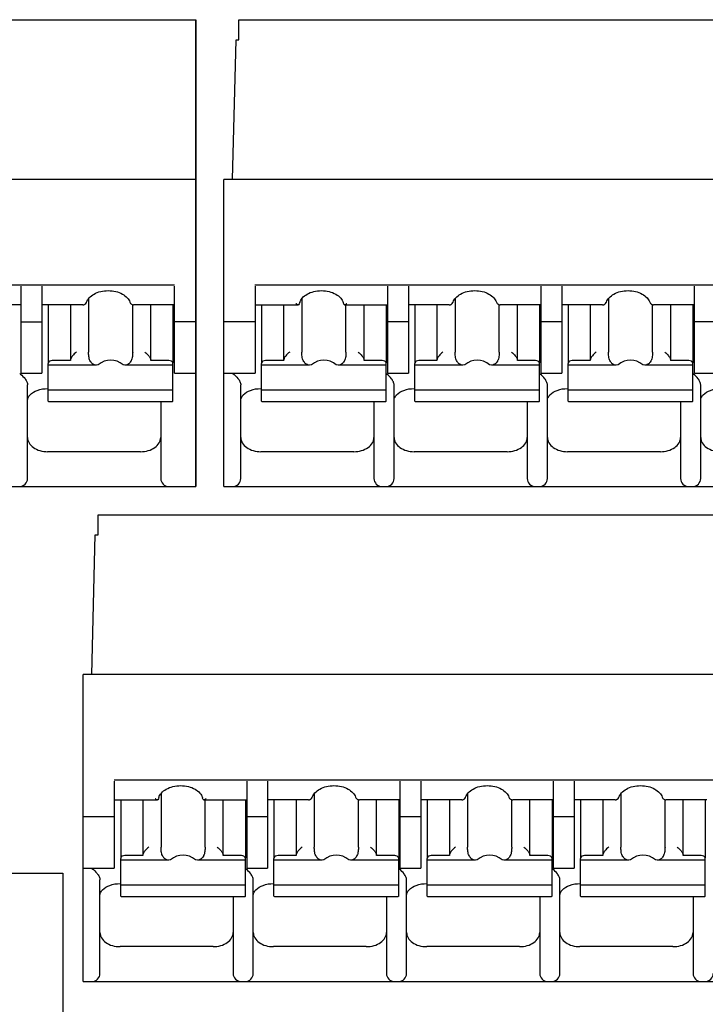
# Model space of a CAD drawing. Header units: millimetres. Extents: x 62 to 767, y -195 to 623.
# Tile 12 of 27: x 353 to 370, y 196 to 220. Entities that reach past the tile are written whole.
import ezdxf

# ---------------------------------------------------------------- set-up
doc = ezdxf.new("R2010")
doc.units = ezdxf.units.MM
doc.layers.add('17', color=6, linetype='CONTINUOUS')

msp = doc.modelspace()

# ---------------------------------------------------------------- linework, layer by layer
at = {"layer": '17'}
for p, q in [((333.905, 220.185), (357.18, 220.185)), ((357.18, 220.185), (357.18, 208.585)), ((357.18, 208.585), (357.18, 220.185)), ((358.255, 219.685), (358.255, 220.185)), ((358.255, 220.185), (381.53, 220.185)), ((358.096, 216.211), (358.182, 219.685)), ((358.182, 219.685), (358.255, 219.685)), ((357.18, 216.211), (333.53, 216.211)), ((357.88, 208.585), (357.88, 216.211)), ((381.53, 216.211), (357.88, 216.211)), ((334.301, 213.593), (356.651, 213.593)), ((358.651, 213.593), (381.001, 213.593)), ((352.845, 211.403), (352.845, 213.566)), ((353.355, 213.566), (353.355, 211.403)), ((356.655, 211.403), (356.655, 213.566)), ((358.655, 213.566), (358.655, 211.403)), ((361.955, 211.403), (361.955, 213.566)), ((362.465, 213.566), (362.465, 211.403)), ((365.765, 211.403), (365.765, 213.566)), ((366.275, 213.566), (366.275, 211.403)), ((369.575, 211.403), (369.575, 213.566)), ((354.462, 213.154), (354.467, 213.167)), ((354.467, 213.167), (354.467, 213.167)), ((354.517, 213.256), (354.517, 211.926)), ((355.542, 213.167), (355.542, 213.167)), ((355.575, 213.121), (355.582, 213.116)), ((355.604, 213.104), (355.625, 213.099)), ((355.613, 211.926), (355.613, 213.102)), ((359.817, 213.251), (359.817, 211.926)), ((363.501, 213.1), (363.524, 213.108)), ((363.524, 213.108), (363.538, 213.116)), ((363.538, 213.116), (363.555, 213.13)), ((363.538, 213.116), (363.538, 213.116)), ((363.555, 213.13), (363.572, 213.154)), ((363.572, 213.154), (363.577, 213.167)), ((363.577, 213.167), (363.577, 213.167)), ((363.627, 213.256), (363.627, 211.926)), ((364.652, 213.167), (364.652, 213.167)), ((364.685, 213.121), (364.692, 213.116)), ((364.714, 213.104), (364.735, 213.099)), ((364.723, 211.926), (364.723, 213.102)), ((367.311, 213.1), (367.334, 213.108)), ((367.334, 213.108), (367.348, 213.116)), ((367.348, 213.116), (367.365, 213.13)), ((367.348, 213.116), (367.348, 213.116)), ((367.365, 213.13), (367.382, 213.154)), ((367.382, 213.154), (367.387, 213.167)), ((367.387, 213.167), (367.387, 213.167)), ((367.437, 213.256), (367.437, 211.926)), ((368.462, 213.167), (368.462, 213.167)), ((368.495, 213.121), (368.502, 213.116)), ((368.524, 213.104), (368.545, 213.099)), ((368.533, 211.926), (368.533, 213.102)), ((352.845, 213.099), (351.827, 213.099)), ((354.372, 213.099), (353.355, 213.099)), ((353.515, 213.099), (353.515, 211.658)), ((354.065, 213.099), (354.065, 211.714)), ((355.618, 213.1), (355.637, 213.099)), ((355.625, 213.099), (355.637, 213.099)), ((356.655, 213.099), (355.637, 213.099)), ((356.065, 211.714), (356.065, 213.099)), ((356.615, 213.099), (356.615, 211.658)), ((358.655, 213.099), (359.731, 213.099)), ((358.815, 213.099), (358.815, 211.658)), ((359.365, 213.099), (359.365, 211.714)), ((359.736, 213.099), (359.731, 213.099)), ((360.879, 213.099), (360.873, 213.099)), ((360.879, 213.099), (361.955, 213.099)), ((360.913, 211.926), (360.913, 213.099)), ((361.365, 211.714), (361.365, 213.099)), ((361.915, 213.099), (361.915, 211.658)), ((363.482, 213.099), (362.465, 213.099)), ((362.625, 213.099), (362.625, 211.658)), ((363.175, 213.099), (363.175, 211.714)), ((363.482, 213.099), (363.501, 213.1)), ((364.728, 213.1), (364.747, 213.099)), ((364.735, 213.099), (364.747, 213.099)), ((365.765, 213.099), (364.747, 213.099)), ((365.175, 211.714), (365.175, 213.099)), ((365.725, 213.099), (365.725, 211.658)), ((367.292, 213.099), (366.275, 213.099)), ((366.435, 213.099), (366.435, 211.658)), ((366.985, 213.099), (366.985, 211.714)), ((367.292, 213.099), (367.311, 213.1)), ((368.538, 213.1), (368.557, 213.099)), ((368.545, 213.099), (368.557, 213.099)), ((369.575, 213.099), (368.557, 213.099)), ((368.985, 211.714), (368.985, 213.099)), ((369.535, 213.099), (369.535, 211.658)), ((352.845, 212.675), (353.355, 212.675)), ((357.18, 212.675), (356.655, 212.675)), ((358.655, 212.675), (357.88, 212.675)), ((362.465, 212.675), (361.955, 212.675)), ((366.275, 212.675), (365.765, 212.675)), ((370.085, 212.675), (369.575, 212.675)), ((353.515, 210.708), (353.515, 211.644)), ((354.065, 211.714), (353.615, 211.714)), ((356.515, 211.714), (356.065, 211.714)), ((356.615, 210.708), (356.615, 211.644)), ((358.815, 210.708), (358.815, 211.644)), ((359.365, 211.714), (358.915, 211.714)), ((361.815, 211.714), (361.365, 211.714)), ((361.915, 210.708), (361.915, 211.644)), ((362.625, 210.708), (362.625, 211.644)), ((363.175, 211.714), (362.725, 211.714)), ((365.625, 211.714), (365.175, 211.714)), ((365.725, 210.708), (365.725, 211.644)), ((366.435, 210.708), (366.435, 211.644)), ((366.985, 211.714), (366.535, 211.714)), ((369.435, 211.714), (368.985, 211.714)), ((369.535, 210.708), (369.535, 211.644)), ((352.845, 211.403), (353.355, 211.403)), ((354.71, 211.599), (353.515, 211.599)), ((354.756, 211.608), (354.71, 211.599)), ((355.42, 211.599), (355.373, 211.608)), ((356.615, 211.599), (355.42, 211.599)), ((356.655, 211.403), (357.18, 211.403)), ((357.88, 211.403), (358.655, 211.403)), ((360.01, 211.599), (358.815, 211.599)), ((360.056, 211.608), (360.01, 211.599)), ((360.72, 211.599), (360.673, 211.608)), ((361.915, 211.599), (360.72, 211.599)), ((361.955, 211.403), (362.465, 211.403)), ((363.82, 211.599), (362.625, 211.599)), ((363.866, 211.608), (363.82, 211.599)), ((364.53, 211.599), (364.483, 211.608)), ((365.725, 211.599), (364.53, 211.599)), ((365.765, 211.403), (366.275, 211.403)), ((367.63, 211.599), (366.435, 211.599)), ((367.676, 211.608), (367.63, 211.599)), ((368.34, 211.599), (368.293, 211.608)), ((369.535, 211.599), (368.34, 211.599)), ((369.575, 211.403), (370.085, 211.403)), ((353, 208.785), (353, 211.113)), ((353.5, 211.019), (353.515, 211.019)), ((356.615, 210.979), (353.515, 210.979)), ((358.3, 208.785), (358.3, 211.113)), ((358.8, 211.019), (358.815, 211.019)), ((361.915, 210.979), (358.815, 210.979)), ((362.11, 208.785), (362.11, 211.113)), ((362.61, 211.019), (362.625, 211.019)), ((365.725, 210.979), (362.625, 210.979)), ((365.92, 208.785), (365.92, 211.113)), ((366.42, 211.019), (366.435, 211.019)), ((369.535, 210.979), (366.435, 210.979)), ((369.73, 208.785), (369.73, 211.113)), ((353.515, 210.708), (353.524, 210.701)), ((353.524, 210.701), (356.605, 210.701)), ((356.31, 210.701), (356.31, 208.785)), ((356.606, 210.701), (356.615, 210.708)), ((358.815, 210.708), (358.824, 210.701)), ((358.824, 210.701), (361.905, 210.701)), ((361.61, 210.701), (361.61, 208.785)), ((361.906, 210.701), (361.915, 210.708)), ((362.625, 210.708), (362.634, 210.701)), ((362.634, 210.701), (365.715, 210.701)), ((365.42, 210.701), (365.42, 208.785)), ((365.716, 210.701), (365.725, 210.708)), ((366.435, 210.708), (366.444, 210.701)), ((366.444, 210.701), (369.525, 210.701)), ((369.23, 210.701), (369.23, 208.785)), ((369.526, 210.701), (369.535, 210.708)), ((355.81, 209.451), (353.5, 209.451)), ((361.11, 209.451), (358.8, 209.451)), ((364.92, 209.451), (362.61, 209.451)), ((368.73, 209.451), (366.42, 209.451)), ((333.53, 208.585), (357.18, 208.585)), ((333.53, 208.585), (357.18, 208.585)), ((357.88, 208.585), (381.53, 208.585)), ((357.88, 208.585), (381.53, 208.585)), ((354.755, 207.385), (354.755, 207.885)), ((354.755, 207.885), (378.03, 207.885)), ((354.596, 203.911), (354.682, 207.385)), ((354.682, 207.385), (354.755, 207.385)), ((354.38, 196.285), (354.38, 203.911)), ((378.03, 203.911), (354.38, 203.911)), ((355.151, 201.293), (377.501, 201.293)), ((355.155, 201.266), (355.155, 199.103)), ((358.455, 199.103), (358.455, 201.266)), ((358.965, 201.266), (358.965, 199.103)), ((362.265, 199.103), (362.265, 201.266)), ((362.775, 201.266), (362.775, 199.103)), ((366.075, 199.103), (366.075, 201.266)), ((366.585, 201.266), (366.585, 199.103)), ((356.317, 200.951), (356.317, 199.626)), ((360.127, 200.956), (360.127, 199.626)), ((363.937, 200.956), (363.937, 199.626)), ((367.747, 200.956), (367.747, 199.626)), ((355.155, 200.799), (356.231, 200.799)), ((355.315, 200.799), (355.315, 199.358)), ((355.865, 200.799), (355.865, 199.414)), ((356.236, 200.799), (356.231, 200.799)), ((357.379, 200.799), (357.373, 200.799)), ((357.379, 200.799), (358.455, 200.799)), ((357.413, 199.626), (357.413, 200.799)), ((357.865, 199.414), (357.865, 200.799)), ((358.415, 200.799), (358.415, 199.358)), ((359.982, 200.799), (358.965, 200.799)), ((359.125, 200.799), (359.125, 199.358)), ((359.675, 200.799), (359.675, 199.414)), ((359.982, 200.799), (360.001, 200.8)), ((360.001, 200.8), (360.024, 200.808)), ((360.024, 200.808), (360.038, 200.816)), ((360.038, 200.816), (360.055, 200.83)), ((360.038, 200.816), (360.038, 200.816)), ((360.055, 200.83), (360.072, 200.854)), ((360.072, 200.854), (360.077, 200.867)), ((360.077, 200.867), (360.077, 200.867)), ((361.152, 200.867), (361.152, 200.867)), ((361.185, 200.821), (361.192, 200.816)), ((361.214, 200.804), (361.235, 200.799)), ((361.223, 199.626), (361.223, 200.802)), ((361.228, 200.8), (361.247, 200.799)), ((361.235, 200.799), (361.247, 200.799)), ((362.265, 200.799), (361.247, 200.799)), ((361.675, 199.414), (361.675, 200.799)), ((362.225, 200.799), (362.225, 199.358)), ((363.792, 200.799), (362.775, 200.799)), ((362.935, 200.799), (362.935, 199.358)), ((363.485, 200.799), (363.485, 199.414)), ((363.792, 200.799), (363.811, 200.8)), ((363.811, 200.8), (363.834, 200.808)), ((363.834, 200.808), (363.848, 200.816)), ((363.848, 200.816), (363.865, 200.83)), ((363.848, 200.816), (363.848, 200.816)), ((363.865, 200.83), (363.882, 200.854)), ((363.882, 200.854), (363.887, 200.867)), ((363.887, 200.867), (363.887, 200.867)), ((364.962, 200.867), (364.962, 200.867)), ((364.995, 200.821), (365.002, 200.816)), ((365.024, 200.804), (365.045, 200.799)), ((365.033, 199.626), (365.033, 200.802)), ((365.038, 200.8), (365.057, 200.799)), ((365.045, 200.799), (365.057, 200.799)), ((366.075, 200.799), (365.057, 200.799)), ((365.485, 199.414), (365.485, 200.799)), ((366.035, 200.799), (366.035, 199.358)), ((367.602, 200.799), (366.585, 200.799)), ((366.745, 200.799), (366.745, 199.358)), ((367.295, 200.799), (367.295, 199.414)), ((367.602, 200.799), (367.621, 200.8)), ((367.621, 200.8), (367.644, 200.808)), ((367.644, 200.808), (367.658, 200.816)), ((367.658, 200.816), (367.675, 200.83)), ((367.658, 200.816), (367.658, 200.816)), ((367.675, 200.83), (367.692, 200.854)), ((367.692, 200.854), (367.697, 200.867)), ((367.697, 200.867), (367.697, 200.867)), ((368.772, 200.867), (368.772, 200.867)), ((368.805, 200.821), (368.812, 200.816)), ((368.834, 200.804), (368.855, 200.799)), ((368.843, 199.626), (368.843, 200.802)), ((368.848, 200.8), (368.867, 200.799)), ((368.855, 200.799), (368.867, 200.799)), ((369.885, 200.799), (368.867, 200.799)), ((369.295, 199.414), (369.295, 200.799)), ((369.845, 200.799), (369.845, 199.358)), ((355.155, 200.375), (354.38, 200.375)), ((358.965, 200.375), (358.455, 200.375)), ((362.775, 200.375), (362.265, 200.375)), ((366.585, 200.375), (366.075, 200.375)), ((355.865, 199.414), (355.415, 199.414)), ((358.315, 199.414), (357.865, 199.414)), ((359.675, 199.414), (359.225, 199.414)), ((362.125, 199.414), (361.675, 199.414)), ((363.485, 199.414), (363.035, 199.414)), ((365.935, 199.414), (365.485, 199.414)), ((367.295, 199.414), (366.845, 199.414)), ((369.745, 199.414), (369.295, 199.414)), ((355.315, 198.408), (355.315, 199.344)), ((356.51, 199.299), (355.315, 199.299)), ((356.556, 199.308), (356.51, 199.299)), ((357.22, 199.299), (357.173, 199.308)), ((358.415, 199.299), (357.22, 199.299)), ((358.415, 198.408), (358.415, 199.344)), ((359.125, 198.408), (359.125, 199.344)), ((360.32, 199.299), (359.125, 199.299)), ((360.366, 199.308), (360.32, 199.299)), ((361.03, 199.299), (360.983, 199.308)), ((362.225, 199.299), (361.03, 199.299)), ((362.225, 198.408), (362.225, 199.344)), ((362.935, 198.408), (362.935, 199.344)), ((364.13, 199.299), (362.935, 199.299)), ((364.176, 199.308), (364.13, 199.299)), ((364.84, 199.299), (364.793, 199.308)), ((366.035, 199.299), (364.84, 199.299)), ((366.035, 198.408), (366.035, 199.344)), ((366.745, 198.408), (366.745, 199.344)), ((367.94, 199.299), (366.745, 199.299)), ((367.986, 199.308), (367.94, 199.299)), ((368.65, 199.299), (368.603, 199.308)), ((369.845, 199.299), (368.65, 199.299)), ((369.845, 198.408), (369.845, 199.344)), ((338.129, 198.975), (353.879, 198.975)), ((353.879, 198.975), (353.879, 183.985)), ((354.38, 199.103), (355.155, 199.103)), ((358.455, 199.103), (358.965, 199.103)), ((362.265, 199.103), (362.775, 199.103)), ((366.075, 199.103), (366.585, 199.103)), ((354.8, 196.485), (354.8, 198.813)), ((355.3, 198.719), (355.315, 198.719)), ((358.415, 198.679), (355.315, 198.679)), ((358.61, 196.485), (358.61, 198.813)), ((359.11, 198.719), (359.125, 198.719)), ((362.225, 198.679), (359.125, 198.679)), ((362.42, 196.485), (362.42, 198.813)), ((362.92, 198.719), (362.935, 198.719)), ((366.035, 198.679), (362.935, 198.679)), ((366.23, 196.485), (366.23, 198.813)), ((366.73, 198.719), (366.745, 198.719)), ((369.845, 198.679), (366.745, 198.679)), ((355.315, 198.408), (355.324, 198.401)), ((355.324, 198.401), (358.405, 198.401)), ((358.11, 198.401), (358.11, 196.485)), ((358.406, 198.401), (358.415, 198.408)), ((359.125, 198.408), (359.134, 198.401)), ((359.134, 198.401), (362.215, 198.401)), ((361.92, 198.401), (361.92, 196.485)), ((362.216, 198.401), (362.225, 198.408)), ((362.935, 198.408), (362.944, 198.401)), ((362.944, 198.401), (366.025, 198.401)), ((365.73, 198.401), (365.73, 196.485)), ((366.026, 198.401), (366.035, 198.408)), ((366.745, 198.408), (366.754, 198.401)), ((366.754, 198.401), (369.835, 198.401)), ((369.54, 198.401), (369.54, 196.485)), ((369.836, 198.401), (369.845, 198.408)), ((357.61, 197.151), (355.3, 197.151)), ((361.42, 197.151), (359.11, 197.151)), ((365.23, 197.151), (362.92, 197.151)), ((369.04, 197.151), (366.73, 197.151)), ((354.38, 196.285), (378.03, 196.285)), ((354.38, 196.285), (378.03, 196.285))]:
    msp.add_line(p, q, dxfattribs=at)
for points in [[(354.396, 213.101), (354.401, 213.103), (354.409, 213.106)], [(354.409, 213.106), (354.418, 213.11), (354.426, 213.115), (354.428, 213.116)], [(354.428, 213.116), (354.445, 213.13), (354.462, 213.154)], [(355.542, 213.167), (355.543, 213.165), (355.552, 213.147), (355.562, 213.132), (355.575, 213.121)], [(355.582, 213.116), (355.584, 213.114), (355.604, 213.104)], [(364.652, 213.167), (364.653, 213.165), (364.662, 213.147), (364.672, 213.132), (364.685, 213.121)], [(364.692, 213.116), (364.694, 213.114), (364.714, 213.104)], [(368.462, 213.167), (368.463, 213.165), (368.472, 213.147), (368.482, 213.132), (368.495, 213.121)], [(368.502, 213.116), (368.504, 213.114), (368.524, 213.104)], [(361.152, 200.867), (361.153, 200.865), (361.162, 200.847), (361.172, 200.832), (361.185, 200.821)], [(361.192, 200.816), (361.194, 200.814), (361.214, 200.804)], [(364.962, 200.867), (364.963, 200.865), (364.972, 200.847), (364.982, 200.832), (364.995, 200.821)], [(365.002, 200.816), (365.004, 200.814), (365.024, 200.804)], [(368.772, 200.867), (368.773, 200.865), (368.782, 200.847), (368.792, 200.832), (368.805, 200.821)], [(368.812, 200.816), (368.814, 200.814), (368.834, 200.804)]]:
    msp.add_lwpolyline(points, dxfattribs=at)
for centre, radius, start, end in [((354.365, 213.21), 0.113, 292.3553, 301.5652), ((361.047, 213.215), 0.21, 196.0373, 197.4977), ((363.475, 213.21), 0.113, 292.3553, 301.5652), ((367.285, 213.21), 0.113, 292.3553, 301.5652), ((354.378, 213.172), 0.0733, 280.6299, 283.8655), ((352.48, 210.944), 0.554, 51.677, 54.0544), ((361.59, 210.944), 0.553, 51.6712, 54.0521), ((365.4, 210.944), 0.553, 51.6712, 54.0521), ((369.21, 210.944), 0.553, 51.6712, 54.0521), ((352.8, 208.785), 0.2, 270, 0), ((356.51, 208.785), 0.2, 180, 270), ((358.1, 208.785), 0.2, 270, 0), ((361.81, 208.785), 0.2, 180, 270), ((361.91, 208.785), 0.2, 270, 0), ((365.62, 208.785), 0.2, 180, 270), ((365.72, 208.785), 0.2, 270, 0), ((369.43, 208.785), 0.2, 180, 270), ((369.53, 208.785), 0.2, 270, 0), ((357.547, 200.915), 0.21, 196.0373, 197.4977), ((359.975, 200.91), 0.113, 292.3553, 301.5652), ((363.785, 200.91), 0.113, 292.3553, 301.5652), ((367.595, 200.91), 0.113, 292.3553, 301.5652), ((358.09, 198.644), 0.553, 51.6712, 54.0521), ((361.9, 198.644), 0.553, 51.6712, 54.0521), ((365.71, 198.644), 0.553, 51.6712, 54.0521), ((354.6, 196.485), 0.2, 270, 0), ((358.31, 196.485), 0.2, 180, 270), ((358.41, 196.485), 0.2, 270, 0), ((362.12, 196.485), 0.2, 180, 270), ((362.22, 196.485), 0.2, 270, 0), ((365.93, 196.485), 0.2, 180, 270), ((366.03, 196.485), 0.2, 270, 0), ((369.74, 196.485), 0.2, 180, 270), ((369.84, 196.485), 0.2, 270, 0)]:
    msp.add_arc(centre, radius, start, end, dxfattribs=at)
for centre, start_param, end_param in [((355.065, 211.045), -0.595246, 0.595246), ((360.365, 211.045), -0.595246, 0.595246), ((364.175, 211.045), -0.595246, 0.595246), ((367.985, 211.045), -0.595246, 0.595246), ((356.865, 198.745), -0.595246, 0.595246), ((360.675, 198.745), -0.595246, 0.595246), ((364.485, 198.745), -0.595246, 0.595246), ((368.295, 198.745), 5.687939, 6.878432)]:
    msp.add_ellipse(centre, major_axis=(0, 0.68), ratio=0.809289, start_param=start_param, end_param=end_param, dxfattribs=at)
for points, knots in [([(354.467, 213.167), (354.48, 213.207), (354.533, 213.287), (354.657, 213.378), (354.82, 213.439), (355.005, 213.46), (355.19, 213.439), (355.353, 213.378), (355.477, 213.287), (355.529, 213.207), (355.542, 213.167)], [0, 0, 0, 0, 0.097735, 0.216504, 0.353305, 0.499987, 0.646673, 0.783484, 0.902261, 1, 1, 1, 1]), ([(359.764, 213.157), (359.776, 213.197), (359.826, 213.281), (359.95, 213.375), (360.116, 213.438), (360.305, 213.46), (360.494, 213.438), (360.66, 213.375), (360.784, 213.281), (360.834, 213.197), (360.846, 213.157)], [0, 0, 0, 0, 0.096884, 0.215176, 0.352374, 0.499986, 0.647601, 0.784808, 0.903108, 1, 1, 1, 1]), ([(363.577, 213.167), (363.59, 213.207), (363.643, 213.287), (363.767, 213.378), (363.93, 213.439), (364.115, 213.46), (364.3, 213.439), (364.463, 213.378), (364.587, 213.287), (364.639, 213.207), (364.652, 213.167)], [0, 0, 0, 0, 0.097735, 0.216504, 0.353305, 0.499987, 0.646673, 0.783484, 0.902261, 1, 1, 1, 1]), ([(367.387, 213.167), (367.4, 213.207), (367.453, 213.287), (367.577, 213.378), (367.74, 213.439), (367.925, 213.46), (368.11, 213.439), (368.273, 213.378), (368.397, 213.287), (368.449, 213.207), (368.462, 213.167)], [0, 0, 0, 0, 0.097735, 0.216504, 0.353305, 0.499987, 0.646673, 0.783484, 0.902261, 1, 1, 1, 1]), ([(359.697, 213.11), (359.695, 213.111), (359.686, 213.117), (359.678, 213.123), (359.672, 213.128)], [0, 0, 0, 0, 0.236134, 1, 1, 1, 1]), ([(359.731, 213.099), (359.728, 213.099), (359.716, 213.1), (359.705, 213.105), (359.697, 213.11)], [0, 0, 0, 0, 0.221499, 1, 1, 1, 1]), ([(360.913, 213.11), (360.91, 213.108), (360.899, 213.103), (360.887, 213.099), (360.879, 213.099)], [0, 0, 0, 0, 0.280842, 1, 1, 1, 1]), ([(360.937, 213.128), (360.935, 213.126), (360.928, 213.12), (360.919, 213.114), (360.913, 213.11)], [0, 0, 0, 0, 0.263683, 1, 1, 1, 1]), ([(354.372, 213.099), (354.374, 213.099), (354.381, 213.099), (354.387, 213.1), (354.392, 213.1)], [0, 0, 0, 0, 0.285699, 1, 1, 1, 1]), ([(354.215, 211.926), (354.178, 211.9), (354.128, 211.852), (354.085, 211.785), (354.068, 211.744), (354.065, 211.723), (354.065, 211.714)], [0, 0, 0, 0, 0.505177, 0.770933, 0.894072, 1, 1, 1, 1]), ([(354.552, 211.714), (354.544, 211.729), (354.532, 211.763), (354.519, 211.834), (354.517, 211.89), (354.517, 211.926)], [0, 0, 0, 0, 0.232447, 0.501393, 1, 1, 1, 1]), ([(355.613, 211.926), (355.613, 211.89), (355.61, 211.834), (355.598, 211.763), (355.585, 211.729), (355.577, 211.714)], [0, 0, 0, 0, 0.498632, 0.767564, 1, 1, 1, 1]), ([(355.915, 211.926), (355.951, 211.9), (356.001, 211.852), (356.045, 211.785), (356.061, 211.744), (356.065, 211.723), (356.065, 211.714)], [0, 0, 0, 0, 0.505177, 0.770935, 0.894073, 1, 1, 1, 1]), ([(359.515, 211.926), (359.478, 211.9), (359.428, 211.852), (359.385, 211.785), (359.368, 211.744), (359.365, 211.723), (359.365, 211.714)], [0, 0, 0, 0, 0.505177, 0.770933, 0.894072, 1, 1, 1, 1]), ([(359.852, 211.714), (359.844, 211.729), (359.832, 211.763), (359.819, 211.834), (359.817, 211.89), (359.817, 211.926)], [0, 0, 0, 0, 0.232447, 0.501393, 1, 1, 1, 1]), ([(360.913, 211.926), (360.913, 211.89), (360.91, 211.834), (360.898, 211.763), (360.885, 211.729), (360.877, 211.714)], [0, 0, 0, 0, 0.498632, 0.767564, 1, 1, 1, 1]), ([(361.215, 211.926), (361.251, 211.9), (361.301, 211.852), (361.345, 211.785), (361.361, 211.744), (361.365, 211.723), (361.365, 211.714)], [0, 0, 0, 0, 0.505177, 0.770935, 0.894073, 1, 1, 1, 1]), ([(363.325, 211.926), (363.288, 211.9), (363.238, 211.852), (363.195, 211.785), (363.178, 211.744), (363.175, 211.723), (363.175, 211.714)], [0, 0, 0, 0, 0.505177, 0.770933, 0.894072, 1, 1, 1, 1]), ([(363.662, 211.714), (363.654, 211.729), (363.642, 211.763), (363.629, 211.834), (363.627, 211.89), (363.627, 211.926)], [0, 0, 0, 0, 0.232447, 0.501393, 1, 1, 1, 1]), ([(364.723, 211.926), (364.723, 211.89), (364.72, 211.834), (364.708, 211.763), (364.695, 211.729), (364.687, 211.714)], [0, 0, 0, 0, 0.498632, 0.767564, 1, 1, 1, 1]), ([(365.025, 211.926), (365.061, 211.9), (365.111, 211.852), (365.155, 211.785), (365.171, 211.744), (365.175, 211.723), (365.175, 211.714)], [0, 0, 0, 0, 0.505177, 0.770935, 0.894073, 1, 1, 1, 1]), ([(367.135, 211.926), (367.098, 211.9), (367.048, 211.852), (367.005, 211.785), (366.988, 211.744), (366.985, 211.723), (366.985, 211.714)], [0, 0, 0, 0, 0.505177, 0.770933, 0.894072, 1, 1, 1, 1]), ([(367.472, 211.714), (367.464, 211.729), (367.452, 211.763), (367.439, 211.834), (367.437, 211.89), (367.437, 211.926)], [0, 0, 0, 0, 0.232447, 0.501393, 1, 1, 1, 1]), ([(368.533, 211.926), (368.533, 211.89), (368.53, 211.834), (368.518, 211.763), (368.505, 211.729), (368.497, 211.714)], [0, 0, 0, 0, 0.498632, 0.767564, 1, 1, 1, 1]), ([(368.835, 211.926), (368.871, 211.9), (368.921, 211.852), (368.965, 211.785), (368.981, 211.744), (368.985, 211.723), (368.985, 211.714)], [0, 0, 0, 0, 0.505177, 0.770935, 0.894073, 1, 1, 1, 1]), ([(353.517, 211.658), (353.517, 211.657), (353.515, 211.652), (353.515, 211.647), (353.515, 211.644)], [0, 0, 0, 0, 0.263592, 1, 1, 1, 1]), ([(353.615, 211.714), (353.593, 211.714), (353.553, 211.706), (353.522, 211.675), (353.517, 211.658)], [0, 0, 0, 0, 0.548288, 1, 1, 1, 1]), ([(354.591, 211.658), (354.587, 211.662), (354.573, 211.68), (354.561, 211.699), (354.552, 211.714)], [0, 0, 0, 0, 0.255133, 1, 1, 1, 1]), ([(354.71, 211.599), (354.688, 211.6), (354.643, 211.61), (354.606, 211.64), (354.591, 211.658)], [0, 0, 0, 0, 0.474173, 1, 1, 1, 1]), ([(355.539, 211.658), (355.523, 211.64), (355.487, 211.61), (355.441, 211.6), (355.42, 211.599)], [0, 0, 0, 0, 0.525827, 1, 1, 1, 1]), ([(355.577, 211.714), (355.575, 211.709), (355.563, 211.69), (355.55, 211.671), (355.539, 211.658)], [0, 0, 0, 0, 0.245324, 1, 1, 1, 1]), ([(356.593, 211.687), (356.589, 211.691), (356.566, 211.708), (356.536, 211.714), (356.515, 211.714)], [0, 0, 0, 0, 0.231599, 1, 1, 1, 1]), ([(356.613, 211.658), (356.612, 211.661), (356.608, 211.672), (356.6, 211.681), (356.593, 211.687)], [0, 0, 0, 0, 0.2371, 1, 1, 1, 1]), ([(356.615, 211.644), (356.615, 211.647), (356.614, 211.652), (356.613, 211.657), (356.613, 211.658)], [0, 0, 0, 0, 0.736411, 1, 1, 1, 1]), ([(358.817, 211.658), (358.817, 211.657), (358.815, 211.652), (358.815, 211.647), (358.815, 211.644)], [0, 0, 0, 0, 0.263592, 1, 1, 1, 1]), ([(358.915, 211.714), (358.893, 211.714), (358.853, 211.706), (358.822, 211.675), (358.817, 211.658)], [0, 0, 0, 0, 0.548288, 1, 1, 1, 1]), ([(359.891, 211.658), (359.887, 211.662), (359.873, 211.68), (359.861, 211.699), (359.852, 211.714)], [0, 0, 0, 0, 0.255133, 1, 1, 1, 1]), ([(360.01, 211.599), (359.988, 211.6), (359.943, 211.61), (359.906, 211.64), (359.891, 211.658)], [0, 0, 0, 0, 0.474173, 1, 1, 1, 1]), ([(360.839, 211.658), (360.823, 211.64), (360.787, 211.61), (360.741, 211.6), (360.72, 211.599)], [0, 0, 0, 0, 0.525827, 1, 1, 1, 1]), ([(360.877, 211.714), (360.875, 211.709), (360.863, 211.69), (360.85, 211.671), (360.839, 211.658)], [0, 0, 0, 0, 0.245324, 1, 1, 1, 1]), ([(361.893, 211.687), (361.889, 211.691), (361.866, 211.708), (361.836, 211.714), (361.815, 211.714)], [0, 0, 0, 0, 0.231599, 1, 1, 1, 1]), ([(361.913, 211.658), (361.912, 211.661), (361.908, 211.672), (361.9, 211.681), (361.893, 211.687)], [0, 0, 0, 0, 0.2371, 1, 1, 1, 1]), ([(361.915, 211.644), (361.915, 211.647), (361.914, 211.652), (361.913, 211.657), (361.913, 211.658)], [0, 0, 0, 0, 0.736411, 1, 1, 1, 1]), ([(362.627, 211.658), (362.627, 211.657), (362.625, 211.652), (362.625, 211.647), (362.625, 211.644)], [0, 0, 0, 0, 0.263592, 1, 1, 1, 1]), ([(362.725, 211.714), (362.703, 211.714), (362.663, 211.706), (362.632, 211.675), (362.627, 211.658)], [0, 0, 0, 0, 0.548288, 1, 1, 1, 1]), ([(363.701, 211.658), (363.697, 211.662), (363.683, 211.68), (363.671, 211.699), (363.662, 211.714)], [0, 0, 0, 0, 0.255133, 1, 1, 1, 1]), ([(363.82, 211.599), (363.798, 211.6), (363.753, 211.61), (363.716, 211.64), (363.701, 211.658)], [0, 0, 0, 0, 0.474173, 1, 1, 1, 1]), ([(364.649, 211.658), (364.633, 211.64), (364.597, 211.61), (364.551, 211.6), (364.53, 211.599)], [0, 0, 0, 0, 0.525827, 1, 1, 1, 1]), ([(364.687, 211.714), (364.685, 211.709), (364.673, 211.69), (364.66, 211.671), (364.649, 211.658)], [0, 0, 0, 0, 0.245324, 1, 1, 1, 1]), ([(365.703, 211.687), (365.699, 211.691), (365.676, 211.708), (365.646, 211.714), (365.625, 211.714)], [0, 0, 0, 0, 0.231599, 1, 1, 1, 1]), ([(365.723, 211.658), (365.722, 211.661), (365.718, 211.672), (365.71, 211.681), (365.703, 211.687)], [0, 0, 0, 0, 0.2371, 1, 1, 1, 1]), ([(365.725, 211.644), (365.725, 211.647), (365.724, 211.652), (365.723, 211.657), (365.723, 211.658)], [0, 0, 0, 0, 0.736411, 1, 1, 1, 1]), ([(366.437, 211.658), (366.437, 211.657), (366.435, 211.652), (366.435, 211.647), (366.435, 211.644)], [0, 0, 0, 0, 0.263592, 1, 1, 1, 1]), ([(366.535, 211.714), (366.513, 211.714), (366.473, 211.706), (366.442, 211.675), (366.437, 211.658)], [0, 0, 0, 0, 0.548288, 1, 1, 1, 1]), ([(367.511, 211.658), (367.507, 211.662), (367.493, 211.68), (367.481, 211.699), (367.472, 211.714)], [0, 0, 0, 0, 0.255133, 1, 1, 1, 1]), ([(367.63, 211.599), (367.608, 211.6), (367.563, 211.61), (367.526, 211.64), (367.511, 211.658)], [0, 0, 0, 0, 0.474173, 1, 1, 1, 1]), ([(368.459, 211.658), (368.443, 211.64), (368.407, 211.61), (368.361, 211.6), (368.34, 211.599)], [0, 0, 0, 0, 0.525827, 1, 1, 1, 1]), ([(368.497, 211.714), (368.495, 211.709), (368.483, 211.69), (368.47, 211.671), (368.459, 211.658)], [0, 0, 0, 0, 0.245324, 1, 1, 1, 1]), ([(369.513, 211.687), (369.509, 211.691), (369.486, 211.708), (369.456, 211.714), (369.435, 211.714)], [0, 0, 0, 0, 0.231599, 1, 1, 1, 1]), ([(369.533, 211.658), (369.532, 211.661), (369.528, 211.672), (369.52, 211.681), (369.513, 211.687)], [0, 0, 0, 0, 0.2371, 1, 1, 1, 1]), ([(369.535, 211.644), (369.535, 211.647), (369.534, 211.652), (369.533, 211.657), (369.533, 211.658)], [0, 0, 0, 0, 0.736411, 1, 1, 1, 1]), ([(358.1, 211.396), (358.149, 211.361), (358.215, 211.296), (358.273, 211.207), (358.295, 211.152), (358.3, 211.125), (358.3, 211.113)], [0, 0, 0, 0, 0.505208, 0.770961, 0.894089, 1, 1, 1, 1]), ([(352.823, 211.378), (352.867, 211.344), (352.926, 211.282), (352.977, 211.199), (352.996, 211.149), (353, 211.124), (353, 211.113)], [0, 0, 0, 0, 0.511825, 0.774728, 0.895528, 1, 1, 1, 1]), ([(362.11, 211.113), (362.11, 211.124), (362.106, 211.149), (362.087, 211.199), (362.036, 211.282), (361.977, 211.344), (361.933, 211.378)], [0, 0, 0, 0, 0.104509, 0.225342, 0.488212, 1, 1, 1, 1]), ([(365.92, 211.113), (365.92, 211.124), (365.916, 211.149), (365.897, 211.199), (365.846, 211.282), (365.787, 211.344), (365.743, 211.378)], [0, 0, 0, 0, 0.104509, 0.225342, 0.488212, 1, 1, 1, 1]), ([(369.73, 211.113), (369.73, 211.124), (369.726, 211.149), (369.707, 211.199), (369.656, 211.282), (369.597, 211.344), (369.553, 211.378)], [0, 0, 0, 0, 0.104509, 0.225342, 0.488212, 1, 1, 1, 1]), ([(353.063, 210.861), (353.111, 210.913), (353.254, 210.994), (353.413, 211.019), (353.5, 211.019)], [0, 0, 0, 0, 0.447984, 1, 1, 1, 1]), ([(358.363, 210.861), (358.411, 210.913), (358.554, 210.994), (358.713, 211.019), (358.8, 211.019)], [0, 0, 0, 0, 0.447956, 1, 1, 1, 1]), ([(362.173, 210.861), (362.221, 210.913), (362.364, 210.994), (362.523, 211.019), (362.61, 211.019)], [0, 0, 0, 0, 0.447956, 1, 1, 1, 1]), ([(365.983, 210.861), (366.031, 210.913), (366.174, 210.994), (366.333, 211.019), (366.42, 211.019)], [0, 0, 0, 0, 0.447956, 1, 1, 1, 1]), ([(369.793, 210.861), (369.841, 210.913), (369.984, 210.994), (370.143, 211.019), (370.23, 211.019)], [0, 0, 0, 0, 0.447956, 1, 1, 1, 1]), ([(353, 210.724), (353, 210.746), (353.012, 210.798), (353.043, 210.84), (353.063, 210.861)], [0, 0, 0, 0, 0.429671, 1, 1, 1, 1]), ([(358.3, 210.724), (358.3, 210.746), (358.312, 210.798), (358.343, 210.84), (358.363, 210.861)], [0, 0, 0, 0, 0.429707, 1, 1, 1, 1]), ([(362.11, 210.724), (362.11, 210.746), (362.122, 210.798), (362.153, 210.84), (362.173, 210.861)], [0, 0, 0, 0, 0.429707, 1, 1, 1, 1]), ([(365.92, 210.724), (365.92, 210.746), (365.932, 210.798), (365.963, 210.84), (365.983, 210.861)], [0, 0, 0, 0, 0.429707, 1, 1, 1, 1]), ([(369.73, 210.724), (369.73, 210.746), (369.742, 210.798), (369.773, 210.84), (369.793, 210.861)], [0, 0, 0, 0, 0.429707, 1, 1, 1, 1]), ([(353, 209.805), (353, 209.782), (353.007, 209.734), (353.047, 209.642), (353.147, 209.542), (353.31, 209.468), (353.435, 209.451), (353.5, 209.451)], [0, 0, 0, 0, 0.103599, 0.210939, 0.44569, 0.712567, 1, 1, 1, 1]), ([(355.81, 209.451), (355.874, 209.451), (355.999, 209.468), (356.163, 209.542), (356.263, 209.642), (356.303, 209.734), (356.31, 209.782), (356.31, 209.805)], [0, 0, 0, 0, 0.287433, 0.55431, 0.789061, 0.896401, 1, 1, 1, 1]), ([(358.3, 209.805), (358.3, 209.782), (358.307, 209.734), (358.347, 209.642), (358.447, 209.542), (358.61, 209.468), (358.735, 209.451), (358.8, 209.451)], [0, 0, 0, 0, 0.103599, 0.210939, 0.44569, 0.712567, 1, 1, 1, 1]), ([(361.11, 209.451), (361.174, 209.451), (361.299, 209.468), (361.463, 209.542), (361.563, 209.642), (361.603, 209.734), (361.61, 209.782), (361.61, 209.805)], [0, 0, 0, 0, 0.287433, 0.55431, 0.789061, 0.896401, 1, 1, 1, 1]), ([(362.11, 209.805), (362.11, 209.782), (362.117, 209.734), (362.157, 209.642), (362.257, 209.542), (362.42, 209.468), (362.545, 209.451), (362.61, 209.451)], [0, 0, 0, 0, 0.103599, 0.210939, 0.44569, 0.712567, 1, 1, 1, 1]), ([(364.92, 209.451), (364.984, 209.451), (365.109, 209.468), (365.273, 209.542), (365.373, 209.642), (365.413, 209.734), (365.42, 209.782), (365.42, 209.805)], [0, 0, 0, 0, 0.287433, 0.55431, 0.789061, 0.896401, 1, 1, 1, 1]), ([(365.92, 209.805), (365.92, 209.782), (365.927, 209.734), (365.967, 209.642), (366.067, 209.542), (366.23, 209.468), (366.355, 209.451), (366.42, 209.451)], [0, 0, 0, 0, 0.103599, 0.210939, 0.44569, 0.712567, 1, 1, 1, 1]), ([(368.73, 209.451), (368.794, 209.451), (368.919, 209.468), (369.083, 209.542), (369.183, 209.642), (369.223, 209.734), (369.23, 209.782), (369.23, 209.805)], [0, 0, 0, 0, 0.287433, 0.55431, 0.789061, 0.896401, 1, 1, 1, 1]), ([(369.73, 209.805), (369.73, 209.782), (369.737, 209.734), (369.777, 209.642), (369.877, 209.542), (370.04, 209.468), (370.165, 209.451), (370.23, 209.451)], [0, 0, 0, 0, 0.103599, 0.210939, 0.44569, 0.712567, 1, 1, 1, 1]), ([(356.264, 200.857), (356.276, 200.897), (356.326, 200.981), (356.45, 201.075), (356.616, 201.138), (356.805, 201.16), (356.994, 201.138), (357.16, 201.075), (357.284, 200.981), (357.334, 200.897), (357.346, 200.857)], [0, 0, 0, 0, 0.096884, 0.215176, 0.352374, 0.499986, 0.647601, 0.784808, 0.903108, 1, 1, 1, 1]), ([(360.077, 200.867), (360.09, 200.907), (360.143, 200.987), (360.267, 201.078), (360.43, 201.139), (360.615, 201.16), (360.8, 201.139), (360.963, 201.078), (361.087, 200.987), (361.139, 200.907), (361.152, 200.867)], [0, 0, 0, 0, 0.097735, 0.216504, 0.353305, 0.499987, 0.646673, 0.783484, 0.902261, 1, 1, 1, 1]), ([(363.887, 200.867), (363.9, 200.907), (363.953, 200.987), (364.077, 201.078), (364.24, 201.139), (364.425, 201.16), (364.61, 201.139), (364.773, 201.078), (364.897, 200.987), (364.949, 200.907), (364.962, 200.867)], [0, 0, 0, 0, 0.097735, 0.216504, 0.353305, 0.499987, 0.646673, 0.783484, 0.902261, 1, 1, 1, 1]), ([(367.697, 200.867), (367.71, 200.907), (367.763, 200.987), (367.887, 201.078), (368.05, 201.139), (368.172, 201.152), (368.235, 201.152)], [0, 0, 0, 0, 0.195469, 0.433016, 0.706594, 1, 1, 1, 1]), ([(368.235, 201.152), (368.298, 201.152), (368.42, 201.139), (368.583, 201.078), (368.707, 200.987), (368.759, 200.907), (368.772, 200.867)], [0, 0, 0, 0, 0.293401, 0.56698, 0.804531, 1, 1, 1, 1]), ([(356.197, 200.81), (356.195, 200.811), (356.186, 200.817), (356.178, 200.823), (356.172, 200.828)], [0, 0, 0, 0, 0.236134, 1, 1, 1, 1]), ([(356.231, 200.799), (356.228, 200.799), (356.216, 200.8), (356.205, 200.805), (356.197, 200.81)], [0, 0, 0, 0, 0.221499, 1, 1, 1, 1]), ([(357.413, 200.81), (357.41, 200.808), (357.399, 200.803), (357.387, 200.799), (357.379, 200.799)], [0, 0, 0, 0, 0.280842, 1, 1, 1, 1]), ([(357.437, 200.828), (357.435, 200.826), (357.428, 200.82), (357.419, 200.814), (357.413, 200.81)], [0, 0, 0, 0, 0.263683, 1, 1, 1, 1]), ([(355.415, 199.414), (355.393, 199.414), (355.353, 199.406), (355.322, 199.375), (355.317, 199.358)], [0, 0, 0, 0, 0.548288, 1, 1, 1, 1]), ([(356.015, 199.626), (355.978, 199.6), (355.928, 199.552), (355.885, 199.485), (355.868, 199.444), (355.865, 199.423), (355.865, 199.414)], [0, 0, 0, 0, 0.505177, 0.770933, 0.894072, 1, 1, 1, 1]), ([(356.352, 199.414), (356.344, 199.429), (356.332, 199.463), (356.319, 199.534), (356.317, 199.59), (356.317, 199.626)], [0, 0, 0, 0, 0.232447, 0.501393, 1, 1, 1, 1]), ([(356.391, 199.358), (356.387, 199.362), (356.373, 199.38), (356.361, 199.399), (356.352, 199.414)], [0, 0, 0, 0, 0.255133, 1, 1, 1, 1]), ([(357.377, 199.414), (357.375, 199.409), (357.363, 199.39), (357.35, 199.371), (357.339, 199.358)], [0, 0, 0, 0, 0.245324, 1, 1, 1, 1]), ([(357.413, 199.626), (357.413, 199.59), (357.41, 199.534), (357.398, 199.463), (357.385, 199.429), (357.377, 199.414)], [0, 0, 0, 0, 0.498632, 0.767564, 1, 1, 1, 1]), ([(357.715, 199.626), (357.751, 199.6), (357.801, 199.552), (357.845, 199.485), (357.861, 199.444), (357.865, 199.423), (357.865, 199.414)], [0, 0, 0, 0, 0.505177, 0.770935, 0.894073, 1, 1, 1, 1]), ([(358.393, 199.387), (358.389, 199.391), (358.366, 199.408), (358.336, 199.414), (358.315, 199.414)], [0, 0, 0, 0, 0.231599, 1, 1, 1, 1]), ([(359.225, 199.414), (359.203, 199.414), (359.163, 199.406), (359.132, 199.375), (359.127, 199.358)], [0, 0, 0, 0, 0.548288, 1, 1, 1, 1]), ([(359.825, 199.626), (359.788, 199.6), (359.738, 199.552), (359.695, 199.485), (359.678, 199.444), (359.675, 199.423), (359.675, 199.414)], [0, 0, 0, 0, 0.505177, 0.770933, 0.894072, 1, 1, 1, 1]), ([(360.162, 199.414), (360.154, 199.429), (360.142, 199.463), (360.129, 199.534), (360.127, 199.59), (360.127, 199.626)], [0, 0, 0, 0, 0.232447, 0.501393, 1, 1, 1, 1]), ([(360.201, 199.358), (360.197, 199.362), (360.183, 199.38), (360.171, 199.399), (360.162, 199.414)], [0, 0, 0, 0, 0.255133, 1, 1, 1, 1]), ([(361.187, 199.414), (361.185, 199.409), (361.173, 199.39), (361.16, 199.371), (361.149, 199.358)], [0, 0, 0, 0, 0.245324, 1, 1, 1, 1]), ([(361.223, 199.626), (361.223, 199.59), (361.22, 199.534), (361.208, 199.463), (361.195, 199.429), (361.187, 199.414)], [0, 0, 0, 0, 0.498632, 0.767564, 1, 1, 1, 1]), ([(361.525, 199.626), (361.561, 199.6), (361.611, 199.552), (361.655, 199.485), (361.671, 199.444), (361.675, 199.423), (361.675, 199.414)], [0, 0, 0, 0, 0.505177, 0.770935, 0.894073, 1, 1, 1, 1]), ([(362.203, 199.387), (362.199, 199.391), (362.176, 199.408), (362.146, 199.414), (362.125, 199.414)], [0, 0, 0, 0, 0.231599, 1, 1, 1, 1]), ([(363.035, 199.414), (363.013, 199.414), (362.973, 199.406), (362.942, 199.375), (362.937, 199.358)], [0, 0, 0, 0, 0.548288, 1, 1, 1, 1]), ([(363.635, 199.626), (363.598, 199.6), (363.548, 199.552), (363.505, 199.485), (363.488, 199.444), (363.485, 199.423), (363.485, 199.414)], [0, 0, 0, 0, 0.505177, 0.770933, 0.894072, 1, 1, 1, 1]), ([(363.972, 199.414), (363.964, 199.429), (363.952, 199.463), (363.939, 199.534), (363.937, 199.59), (363.937, 199.626)], [0, 0, 0, 0, 0.232447, 0.501393, 1, 1, 1, 1]), ([(364.011, 199.358), (364.007, 199.362), (363.993, 199.38), (363.981, 199.399), (363.972, 199.414)], [0, 0, 0, 0, 0.255133, 1, 1, 1, 1]), ([(364.997, 199.414), (364.995, 199.409), (364.983, 199.39), (364.97, 199.371), (364.959, 199.358)], [0, 0, 0, 0, 0.245324, 1, 1, 1, 1]), ([(365.033, 199.626), (365.033, 199.59), (365.03, 199.534), (365.018, 199.463), (365.005, 199.429), (364.997, 199.414)], [0, 0, 0, 0, 0.498632, 0.767564, 1, 1, 1, 1]), ([(365.335, 199.626), (365.371, 199.6), (365.421, 199.552), (365.465, 199.485), (365.481, 199.444), (365.485, 199.423), (365.485, 199.414)], [0, 0, 0, 0, 0.505177, 0.770935, 0.894073, 1, 1, 1, 1]), ([(366.013, 199.387), (366.009, 199.391), (365.986, 199.408), (365.956, 199.414), (365.935, 199.414)], [0, 0, 0, 0, 0.231599, 1, 1, 1, 1]), ([(366.845, 199.414), (366.823, 199.414), (366.783, 199.406), (366.752, 199.375), (366.747, 199.358)], [0, 0, 0, 0, 0.548288, 1, 1, 1, 1]), ([(367.445, 199.626), (367.408, 199.6), (367.358, 199.552), (367.315, 199.485), (367.298, 199.444), (367.295, 199.423), (367.295, 199.414)], [0, 0, 0, 0, 0.505177, 0.770933, 0.894072, 1, 1, 1, 1]), ([(367.782, 199.414), (367.774, 199.429), (367.762, 199.463), (367.749, 199.534), (367.747, 199.59), (367.747, 199.626)], [0, 0, 0, 0, 0.232447, 0.501393, 1, 1, 1, 1]), ([(367.821, 199.358), (367.817, 199.362), (367.803, 199.38), (367.791, 199.399), (367.782, 199.414)], [0, 0, 0, 0, 0.255133, 1, 1, 1, 1]), ([(368.807, 199.414), (368.805, 199.409), (368.793, 199.39), (368.78, 199.371), (368.769, 199.358)], [0, 0, 0, 0, 0.245324, 1, 1, 1, 1]), ([(368.843, 199.626), (368.843, 199.59), (368.84, 199.534), (368.828, 199.463), (368.815, 199.429), (368.807, 199.414)], [0, 0, 0, 0, 0.498632, 0.767564, 1, 1, 1, 1]), ([(369.145, 199.626), (369.181, 199.6), (369.231, 199.552), (369.275, 199.485), (369.291, 199.444), (369.295, 199.423), (369.295, 199.414)], [0, 0, 0, 0, 0.505177, 0.770935, 0.894073, 1, 1, 1, 1]), ([(369.823, 199.387), (369.819, 199.391), (369.796, 199.408), (369.766, 199.414), (369.745, 199.414)], [0, 0, 0, 0, 0.231599, 1, 1, 1, 1]), ([(355.317, 199.358), (355.317, 199.357), (355.315, 199.352), (355.315, 199.347), (355.315, 199.344)], [0, 0, 0, 0, 0.263592, 1, 1, 1, 1]), ([(356.51, 199.299), (356.488, 199.3), (356.443, 199.31), (356.406, 199.34), (356.391, 199.358)], [0, 0, 0, 0, 0.474173, 1, 1, 1, 1]), ([(357.339, 199.358), (357.323, 199.34), (357.287, 199.31), (357.241, 199.3), (357.22, 199.299)], [0, 0, 0, 0, 0.525827, 1, 1, 1, 1]), ([(358.413, 199.358), (358.412, 199.361), (358.408, 199.372), (358.4, 199.381), (358.393, 199.387)], [0, 0, 0, 0, 0.2371, 1, 1, 1, 1]), ([(358.415, 199.344), (358.415, 199.347), (358.414, 199.352), (358.413, 199.357), (358.413, 199.358)], [0, 0, 0, 0, 0.736411, 1, 1, 1, 1]), ([(359.127, 199.358), (359.127, 199.357), (359.125, 199.352), (359.125, 199.347), (359.125, 199.344)], [0, 0, 0, 0, 0.263592, 1, 1, 1, 1]), ([(360.32, 199.299), (360.298, 199.3), (360.253, 199.31), (360.216, 199.34), (360.201, 199.358)], [0, 0, 0, 0, 0.474173, 1, 1, 1, 1]), ([(361.149, 199.358), (361.133, 199.34), (361.097, 199.31), (361.051, 199.3), (361.03, 199.299)], [0, 0, 0, 0, 0.525827, 1, 1, 1, 1]), ([(362.223, 199.358), (362.222, 199.361), (362.218, 199.372), (362.21, 199.381), (362.203, 199.387)], [0, 0, 0, 0, 0.2371, 1, 1, 1, 1]), ([(362.225, 199.344), (362.225, 199.347), (362.224, 199.352), (362.223, 199.357), (362.223, 199.358)], [0, 0, 0, 0, 0.736411, 1, 1, 1, 1]), ([(362.937, 199.358), (362.937, 199.357), (362.935, 199.352), (362.935, 199.347), (362.935, 199.344)], [0, 0, 0, 0, 0.263592, 1, 1, 1, 1]), ([(364.13, 199.299), (364.108, 199.3), (364.063, 199.31), (364.026, 199.34), (364.011, 199.358)], [0, 0, 0, 0, 0.474173, 1, 1, 1, 1]), ([(364.959, 199.358), (364.943, 199.34), (364.907, 199.31), (364.861, 199.3), (364.84, 199.299)], [0, 0, 0, 0, 0.525827, 1, 1, 1, 1]), ([(366.033, 199.358), (366.032, 199.361), (366.028, 199.372), (366.02, 199.381), (366.013, 199.387)], [0, 0, 0, 0, 0.2371, 1, 1, 1, 1]), ([(366.035, 199.344), (366.035, 199.347), (366.034, 199.352), (366.033, 199.357), (366.033, 199.358)], [0, 0, 0, 0, 0.736411, 1, 1, 1, 1]), ([(366.747, 199.358), (366.747, 199.357), (366.745, 199.352), (366.745, 199.347), (366.745, 199.344)], [0, 0, 0, 0, 0.263592, 1, 1, 1, 1]), ([(367.94, 199.299), (367.918, 199.3), (367.873, 199.31), (367.836, 199.34), (367.821, 199.358)], [0, 0, 0, 0, 0.474173, 1, 1, 1, 1]), ([(368.769, 199.358), (368.753, 199.34), (368.717, 199.31), (368.671, 199.3), (368.65, 199.299)], [0, 0, 0, 0, 0.525827, 1, 1, 1, 1]), ([(369.843, 199.358), (369.842, 199.361), (369.838, 199.372), (369.83, 199.381), (369.823, 199.387)], [0, 0, 0, 0, 0.2371, 1, 1, 1, 1]), ([(369.845, 199.344), (369.845, 199.347), (369.844, 199.352), (369.843, 199.357), (369.843, 199.358)], [0, 0, 0, 0, 0.736411, 1, 1, 1, 1]), ([(354.6, 199.096), (354.649, 199.061), (354.715, 198.996), (354.773, 198.907), (354.795, 198.852), (354.8, 198.825), (354.8, 198.813)], [0, 0, 0, 0, 0.505208, 0.770961, 0.894089, 1, 1, 1, 1]), ([(358.61, 198.813), (358.61, 198.824), (358.606, 198.849), (358.587, 198.899), (358.536, 198.982), (358.477, 199.044), (358.433, 199.078)], [0, 0, 0, 0, 0.104509, 0.225342, 0.488212, 1, 1, 1, 1]), ([(362.42, 198.813), (362.42, 198.824), (362.416, 198.849), (362.397, 198.899), (362.346, 198.982), (362.287, 199.044), (362.243, 199.078)], [0, 0, 0, 0, 0.104509, 0.225342, 0.488212, 1, 1, 1, 1]), ([(366.23, 198.813), (366.23, 198.824), (366.226, 198.849), (366.207, 198.899), (366.156, 198.982), (366.097, 199.044), (366.053, 199.078)], [0, 0, 0, 0, 0.104509, 0.225342, 0.488212, 1, 1, 1, 1]), ([(354.863, 198.561), (354.911, 198.613), (355.054, 198.694), (355.213, 198.719), (355.3, 198.719)], [0, 0, 0, 0, 0.447956, 1, 1, 1, 1]), ([(358.673, 198.561), (358.721, 198.613), (358.864, 198.694), (359.023, 198.719), (359.11, 198.719)], [0, 0, 0, 0, 0.447956, 1, 1, 1, 1]), ([(362.483, 198.561), (362.531, 198.613), (362.674, 198.694), (362.833, 198.719), (362.92, 198.719)], [0, 0, 0, 0, 0.447956, 1, 1, 1, 1]), ([(366.293, 198.561), (366.341, 198.613), (366.484, 198.694), (366.643, 198.719), (366.73, 198.719)], [0, 0, 0, 0, 0.447956, 1, 1, 1, 1]), ([(354.8, 198.424), (354.8, 198.446), (354.812, 198.498), (354.843, 198.54), (354.863, 198.561)], [0, 0, 0, 0, 0.429707, 1, 1, 1, 1]), ([(358.61, 198.424), (358.61, 198.446), (358.622, 198.498), (358.653, 198.54), (358.673, 198.561)], [0, 0, 0, 0, 0.429707, 1, 1, 1, 1]), ([(362.42, 198.424), (362.42, 198.446), (362.432, 198.498), (362.463, 198.54), (362.483, 198.561)], [0, 0, 0, 0, 0.429707, 1, 1, 1, 1]), ([(366.23, 198.424), (366.23, 198.446), (366.242, 198.498), (366.273, 198.54), (366.293, 198.561)], [0, 0, 0, 0, 0.429707, 1, 1, 1, 1]), ([(354.8, 197.505), (354.8, 197.482), (354.807, 197.434), (354.847, 197.342), (354.947, 197.242), (355.11, 197.168), (355.235, 197.151), (355.3, 197.151)], [0, 0, 0, 0, 0.103599, 0.210939, 0.44569, 0.712567, 1, 1, 1, 1]), ([(357.61, 197.151), (357.674, 197.151), (357.799, 197.168), (357.963, 197.242), (358.063, 197.342), (358.103, 197.434), (358.11, 197.482), (358.11, 197.505)], [0, 0, 0, 0, 0.287433, 0.55431, 0.789061, 0.896401, 1, 1, 1, 1]), ([(358.61, 197.505), (358.61, 197.482), (358.617, 197.434), (358.657, 197.342), (358.757, 197.242), (358.92, 197.168), (359.045, 197.151), (359.11, 197.151)], [0, 0, 0, 0, 0.103599, 0.210939, 0.44569, 0.712567, 1, 1, 1, 1]), ([(361.42, 197.151), (361.484, 197.151), (361.609, 197.168), (361.773, 197.242), (361.873, 197.342), (361.913, 197.434), (361.92, 197.482), (361.92, 197.505)], [0, 0, 0, 0, 0.287433, 0.55431, 0.789061, 0.896401, 1, 1, 1, 1]), ([(362.42, 197.505), (362.42, 197.482), (362.427, 197.434), (362.467, 197.342), (362.567, 197.242), (362.73, 197.168), (362.855, 197.151), (362.92, 197.151)], [0, 0, 0, 0, 0.103599, 0.210939, 0.44569, 0.712567, 1, 1, 1, 1]), ([(365.23, 197.151), (365.294, 197.151), (365.419, 197.168), (365.583, 197.242), (365.683, 197.342), (365.723, 197.434), (365.73, 197.482), (365.73, 197.505)], [0, 0, 0, 0, 0.287433, 0.55431, 0.789061, 0.896401, 1, 1, 1, 1]), ([(366.23, 197.505), (366.23, 197.482), (366.237, 197.434), (366.277, 197.342), (366.377, 197.242), (366.54, 197.168), (366.665, 197.151), (366.73, 197.151)], [0, 0, 0, 0, 0.103599, 0.210939, 0.44569, 0.712567, 1, 1, 1, 1]), ([(369.04, 197.151), (369.104, 197.151), (369.229, 197.168), (369.393, 197.242), (369.493, 197.342), (369.533, 197.434), (369.54, 197.482), (369.54, 197.505)], [0, 0, 0, 0, 0.287433, 0.55431, 0.789061, 0.896401, 1, 1, 1, 1])]:
    msp.add_open_spline(points, degree=3, knots=knots, dxfattribs=at)
for points in [[(354.396, 213.101), (354.4, 213.102), (354.404, 213.104), (354.408, 213.105)], [(359.764, 213.157), (359.758, 213.136), (359.749, 213.116), (359.736, 213.099)], [(360.859, 213.123), (360.854, 213.132), (360.85, 213.142), (360.847, 213.151)], [(360.873, 213.099), (360.868, 213.107), (360.863, 213.115), (360.859, 213.123)], [(363.501, 213.1), (363.506, 213.101), (363.512, 213.103), (363.518, 213.105)], [(367.311, 213.1), (367.316, 213.101), (367.322, 213.103), (367.328, 213.105)], [(356.264, 200.857), (356.258, 200.836), (356.249, 200.816), (356.236, 200.799)], [(357.359, 200.823), (357.354, 200.832), (357.35, 200.842), (357.347, 200.851)], [(357.373, 200.799), (357.368, 200.807), (357.363, 200.815), (357.359, 200.823)], [(360.001, 200.8), (360.006, 200.801), (360.012, 200.803), (360.018, 200.805)], [(363.811, 200.8), (363.816, 200.801), (363.822, 200.803), (363.828, 200.805)], [(367.621, 200.8), (367.626, 200.801), (367.632, 200.803), (367.638, 200.805)]]:
    msp.add_open_spline(points, degree=3, dxfattribs=at)

doc.saveas('drawing.dxf')
